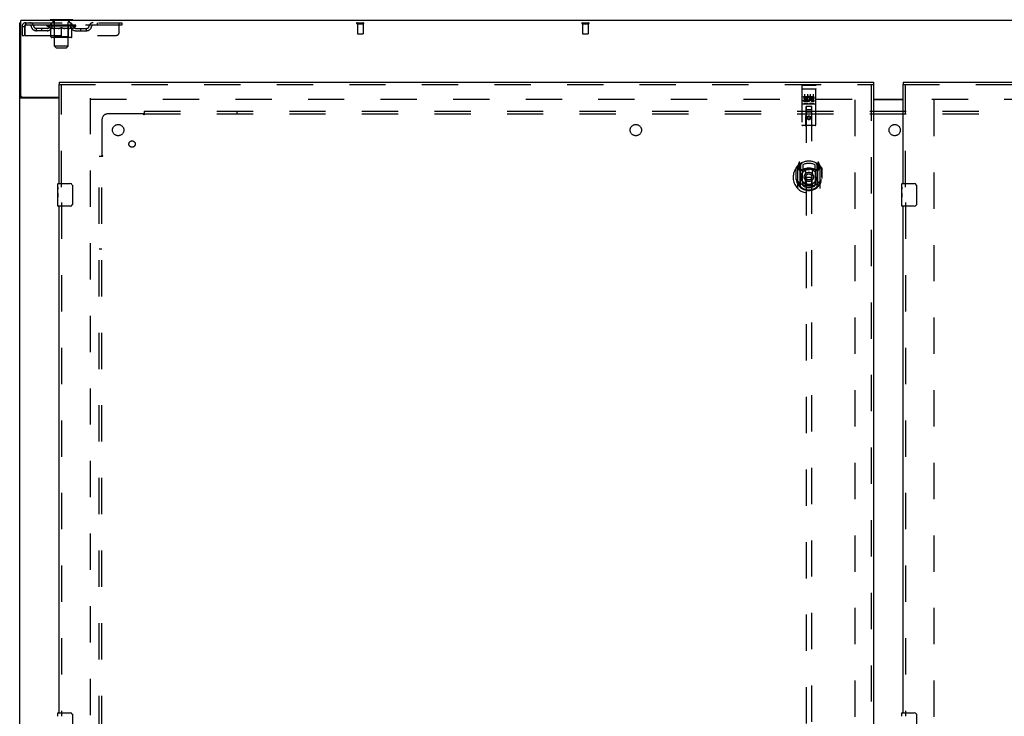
# Model space of a CAD drawing. Header units: inches. Extents: x 0 to 293, y 0 to 190.
# Tile 60 of 68: x 62 to 106, y 109 to 140. Entities that reach past the tile are written whole.
import ezdxf

# ---------------------------------------------------------------- set-up
doc = ezdxf.new("R2010")
doc.units = ezdxf.units.IN
doc.header["$LTSCALE"] = 16.12069
doc.header["$MEASUREMENT"] = 0
doc.linetypes.add('HIDDEN', pattern=[0.2, 0.1, -0.1])
doc.layers.get('0').update_dxf_attribs({"linetype": 'CONTINUOUS'})
for name, color, linetype in [('DEFAULT_2', 8, 'HIDDEN'), ('LEFTHAND_DOOR_ASSEMBLY', 7, 'CONTINUOUS'), ('RIGHTHAND_DOOR_ASSEMBLY', 7, 'CONTINUOUS'), ('SUBPANEL', 7, 'CONTINUOUS')]:
    doc.layers.add(name, color=color, linetype=linetype)

msp = doc.modelspace()

# ---------------------------------------------------------------- linework, layer by layer
at = {"color": 3, "linetype": 'Continuous'}
for p, q in [((62.433, 54.363), (62.433, 140.155)), ((62.485, 136.902), (62.485, 140.259)), ((140.131, 140.259), (62.485, 140.259)), ((64.183, 136.811), (62.474, 136.811)), ((62.545, 136.842), (64.183, 136.842)), ((100.371, 136.759), (101.683, 136.759)), ((100.371, 136.744), (101.683, 136.744))]:
    msp.add_line(p, q, dxfattribs=at)
at = {"color": 7, "linetype": 'Continuous'}
for p, q in [((62.485, 140.155), (62.433, 140.155)), ((63.787, 140.289), (63.787, 140.259)), ((64.787, 140.289), (63.787, 140.289)), ((64.787, 140.289), (64.787, 140.259)), ((62.537, 136.842), (62.433, 136.842))]:
    msp.add_line(p, q, dxfattribs=at)
at = {"color": 3, "linetype": 'Continuous'}
for points in [[(62.453, 136.823), (62.45, 136.825), (62.448, 136.826), (62.445, 136.828), (62.443, 136.829), (62.44, 136.831), (62.438, 136.833), (62.437, 136.834), (62.435, 136.836), (62.434, 136.838), (62.434, 136.839), (62.434, 136.84), (62.433, 136.842)], [(62.474, 136.811), (62.472, 136.813), (62.47, 136.814), (62.468, 136.816), (62.465, 136.817), (62.462, 136.819), (62.459, 136.82), (62.453, 136.823)]]:
    msp.add_lwpolyline(points, dxfattribs=at)
at = {"color": 7, "linetype": 'Continuous'}
for points in [[(62.538, 136.839), (62.538, 136.84), (62.537, 136.842)], [(62.556, 136.811), (62.556, 136.813), (62.556, 136.814), (62.556, 136.816), (62.556, 136.817), (62.555, 136.819), (62.554, 136.821), (62.553, 136.823), (62.552, 136.824), (62.55, 136.826), (62.549, 136.827), (62.547, 136.829), (62.546, 136.83), (62.544, 136.831), (62.542, 136.833), (62.541, 136.834), (62.54, 136.836), (62.539, 136.837), (62.538, 136.839)]]:
    msp.add_lwpolyline(points, dxfattribs=at)
at = {"color": 3, "linetype": 'Continuous'}
msp.add_arc((62.545, 136.902), 0.06, 180, 270, dxfattribs=at)
at = {"layer": 'DEFAULT_2', "color": 8, "linetype": 'HIDDEN'}
for p, q in [((62.537, 139.988), (62.537, 139.593)), ((62.537, 139.988), (62.641, 139.988)), ((62.641, 139.988), (62.641, 139.593)), ((62.671, 139.593), (62.671, 139.988)), ((62.704, 140.155), (62.704, 140.051)), ((62.704, 140.155), (66.975, 140.155)), ((66.975, 140.051), (62.704, 140.051)), ((63.654, 140.004), (63.654, 140.051)), ((63.813, 139.893), (63.654, 140.004)), ((64.921, 140.004), (63.654, 140.004)), ((63.664, 140.045), (63.664, 140.051)), ((63.672, 140.041), (63.672, 140.045)), ((63.672, 140.041), (64.902, 140.041)), ((63.681, 140.041), (63.681, 140.045)), ((63.682, 140.041), (63.682, 140.045)), ((63.692, 140.045), (63.692, 140.051)), ((63.709, 140.041), (63.709, 140.045)), ((63.71, 140.041), (63.71, 140.045)), ((63.739, 140.045), (63.739, 140.051)), ((63.753, 140.041), (63.753, 140.045)), ((63.756, 140.041), (63.756, 140.045)), ((63.96, 140.044), (63.759, 140.044)), ((63.802, 140.045), (63.802, 140.051)), ((63.804, 140.041), (63.804, 140.044)), ((63.804, 140.041), (63.804, 140.044)), ((63.807, 140.041), (63.807, 140.044)), ((63.815, 140.041), (63.815, 140.045)), ((63.815, 140.041), (63.815, 140.044)), ((63.818, 140.041), (63.818, 140.045)), ((63.821, 140.041), (63.821, 140.045)), ((63.826, 140.041), (63.826, 140.044)), ((63.84, 140.041), (63.84, 140.044)), ((63.85, 140.051), (63.85, 140.155)), ((63.858, 140.041), (63.858, 140.044)), ((63.859, 140.041), (63.859, 140.047)), ((63.879, 140.041), (63.879, 140.044)), ((63.88, 140.045), (63.88, 140.051)), ((63.884, 140.289), (63.884, 140.259)), ((63.89, 140.041), (63.89, 140.045)), ((63.894, 140.041), (63.894, 140.045)), ((63.903, 140.041), (63.903, 140.044)), ((63.915, 140.041), (63.915, 140.048)), ((63.922, 140.199), (63.922, 140.279)), ((63.93, 140.041), (63.93, 140.044)), ((63.992, 140.189), (63.932, 140.189)), ((63.933, 140.041), (63.933, 140.044)), ((63.961, 140.041), (63.961, 140.044)), ((64.027, 140.044), (63.966, 140.044)), ((63.971, 140.045), (63.971, 140.051)), ((63.975, 139.533), (63.975, 140.001)), ((63.978, 140.041), (63.978, 140.045)), ((63.982, 140.041), (63.982, 140.045)), ((63.987, 139.108), (63.987, 140.179)), ((63.988, 140.041), (63.988, 140.05)), ((63.992, 140.041), (63.992, 140.044)), ((64.003, 140.041), (64.003, 140.044)), ((64.028, 140.041), (64.028, 140.044)), ((64.102, 140.044), (64.043, 140.044)), ((64.064, 140.041), (64.064, 140.044)), ((64.071, 140.045), (64.071, 140.051)), ((64.075, 140.041), (64.075, 140.045)), ((64.077, 140.041), (64.077, 140.051)), ((64.08, 140.041), (64.08, 140.045)), ((64.087, 140.041), (64.087, 140.045)), ((64.102, 140.041), (64.102, 140.044)), ((64.183, 140.044), (64.128, 140.044)), ((64.142, 140.041), (64.142, 140.044)), ((64.173, 140.044), (64.287, 140.051)), ((64.177, 140.045), (64.177, 140.051)), ((64.178, 140.051), (64.177, 140.051)), ((64.178, 140.045), (64.178, 140.051)), ((64.178, 140.041), (64.178, 140.045)), ((64.182, 140.041), (64.182, 140.045)), ((64.183, 140.041), (64.183, 140.045)), ((64.183, 140.041), (64.183, 140.044)), ((64.267, 140.044), (64.218, 140.044)), ((64.224, 140.041), (64.224, 140.044)), ((64.267, 140.041), (64.267, 140.044)), ((64.285, 140.045), (64.285, 140.045)), ((64.285, 140.041), (64.285, 140.045)), ((64.285, 140.041), (64.285, 140.045)), ((64.287, 140.045), (64.287, 140.051)), ((64.29, 140.041), (64.29, 140.045)), ((64.29, 140.041), (64.29, 140.045)), ((64.29, 140.045), (64.29, 140.045)), ((64.292, 140.044), (64.356, 140.044)), ((64.308, 140.041), (64.308, 140.044)), ((64.324, 140.044), (64.324, 140.049)), ((64.324, 140.049), (64.402, 140.044)), ((64.346, 140.044), (64.346, 140.048)), ((64.351, 140.041), (64.351, 140.044)), ((64.392, 140.041), (64.392, 140.045)), ((64.392, 140.041), (64.392, 140.044)), ((64.392, 140.044), (64.446, 140.044)), ((64.393, 140.041), (64.393, 140.045)), ((64.397, 140.045), (64.397, 140.051)), ((64.397, 140.045), (64.397, 140.051)), ((64.397, 140.051), (64.397, 140.051)), ((64.397, 140.041), (64.397, 140.045)), ((64.433, 140.041), (64.433, 140.044)), ((64.472, 140.041), (64.472, 140.044)), ((64.472, 140.044), (64.532, 140.044)), ((64.488, 140.041), (64.488, 140.045)), ((64.495, 140.041), (64.495, 140.045)), ((64.498, 140.041), (64.498, 140.051)), ((64.5, 140.041), (64.5, 140.045)), ((64.504, 140.045), (64.504, 140.051)), ((64.511, 140.041), (64.511, 140.044)), ((64.547, 140.041), (64.547, 140.044)), ((64.547, 140.044), (64.609, 140.044)), ((64.571, 140.041), (64.571, 140.044)), ((64.582, 140.041), (64.582, 140.044)), ((64.642, 140.189), (64.583, 140.189)), ((64.587, 139.108), (64.587, 140.179)), ((64.587, 140.041), (64.587, 140.05)), ((64.593, 140.041), (64.593, 140.045)), ((64.597, 140.041), (64.597, 140.045)), ((64.6, 139.533), (64.6, 140.001)), ((64.604, 140.045), (64.604, 140.051)), ((64.614, 140.041), (64.614, 140.044)), ((64.614, 140.044), (64.816, 140.044)), ((64.642, 140.041), (64.642, 140.044)), ((64.645, 140.041), (64.645, 140.044)), ((64.652, 140.199), (64.652, 140.279)), ((64.66, 140.041), (64.66, 140.048)), ((64.671, 140.041), (64.671, 140.044)), ((64.681, 140.041), (64.681, 140.045)), ((64.685, 140.041), (64.685, 140.045)), ((64.69, 140.289), (64.69, 140.259)), ((64.694, 140.045), (64.694, 140.051)), ((64.696, 140.041), (64.696, 140.044)), ((64.716, 140.041), (64.716, 140.047)), ((64.717, 140.041), (64.717, 140.044)), ((64.725, 140.051), (64.725, 140.155)), ((64.735, 140.041), (64.735, 140.044)), ((64.749, 140.041), (64.749, 140.044)), ((64.753, 140.041), (64.753, 140.045)), ((64.757, 140.041), (64.757, 140.045)), ((64.76, 140.041), (64.76, 140.045)), ((64.76, 140.041), (64.76, 140.044)), ((64.761, 139.893), (64.921, 140.004)), ((64.767, 140.041), (64.767, 140.044)), ((64.77, 140.041), (64.77, 140.044)), ((64.771, 140.041), (64.771, 140.044)), ((64.773, 140.045), (64.773, 140.051)), ((64.819, 140.041), (64.819, 140.045)), ((64.821, 140.041), (64.821, 140.045)), ((64.836, 140.045), (64.836, 140.051)), ((64.864, 140.041), (64.864, 140.045)), ((64.866, 140.041), (64.866, 140.045)), ((64.882, 140.045), (64.882, 140.051)), ((64.893, 140.041), (64.893, 140.045)), ((64.894, 140.041), (64.894, 140.045)), ((64.902, 140.041), (64.902, 140.045)), ((64.911, 140.045), (64.911, 140.051)), ((64.921, 140.004), (64.921, 140.051)), ((65.875, 140.155), (65.875, 140.051)), ((66.85, 139.718), (66.85, 140.155)), ((66.975, 140.155), (66.975, 140.051)), ((77.423, 140.155), (77.707, 140.155)), ((77.423, 140.112), (77.707, 140.112)), ((77.441, 140.112), (77.441, 139.665)), ((77.689, 140.112), (77.689, 139.665)), ((87.423, 140.155), (87.707, 140.155)), ((87.423, 140.112), (87.707, 140.112)), ((87.441, 140.112), (87.441, 139.665)), ((87.689, 140.112), (87.689, 139.665)), ((62.537, 139.593), (62.641, 139.593)), ((62.671, 139.593), (66.725, 139.593)), ((63.173, 139.8), (63.173, 139.904)), ((63.656, 139.904), (63.173, 139.904)), ((63.656, 139.8), (63.173, 139.8)), ((63.423, 139.8), (63.423, 139.904)), ((63.813, 139.893), (63.824, 139.893)), ((63.824, 139.53), (63.824, 139.936)), ((64.146, 139.893), (63.966, 139.893)), ((64.287, 139.493), (64.287, 139.937)), ((64.609, 139.893), (64.429, 139.893)), ((64.751, 139.53), (64.751, 139.936)), ((64.751, 139.893), (64.761, 139.893)), ((64.919, 139.904), (65.402, 139.904)), ((64.919, 139.8), (65.402, 139.8)), ((65.152, 139.8), (65.152, 139.904)), ((65.402, 139.8), (65.402, 139.904)), ((77.451, 139.655), (77.679, 139.655)), ((87.451, 139.655), (87.679, 139.655)), ((64.714, 139.493), (63.861, 139.493)), ((63.975, 139.533), (63.935, 139.493)), ((64.6, 139.533), (63.975, 139.533)), ((64.6, 139.533), (64.64, 139.493)), ((64.056, 139.039), (63.987, 139.108)), ((64.587, 139.108), (63.987, 139.108)), ((64.056, 139.039), (64.518, 139.039)), ((64.518, 139.039), (64.587, 139.108)), ((65.558, 136.811), (65.558, 57.707)), ((65.572, 136.759), (99.662, 136.759)), ((99.558, 57.738), (99.558, 136.78)), ((102.954, 136.759), (137.044, 136.759)), ((103.058, 57.738), (103.058, 136.78))]:
    msp.add_line(p, q, dxfattribs=at)
for points in [[(62.704, 140.155), (62.702, 140.154), (62.7, 140.151), (62.697, 140.146), (62.695, 140.139), (62.693, 140.13), (62.69, 140.119), (62.688, 140.106), (62.686, 140.092), (62.683, 140.077), (62.681, 140.061), (62.678, 140.043), (62.676, 140.025), (62.674, 140.007), (62.671, 139.988)], [(62.704, 140.051), (62.702, 140.051), (62.7, 140.05), (62.697, 140.048), (62.695, 140.045), (62.693, 140.042), (62.69, 140.037), (62.688, 140.033), (62.686, 140.027), (62.683, 140.022), (62.681, 140.016), (62.678, 140.009), (62.676, 140.002), (62.671, 139.988)], [(63.824, 139.936), (63.85, 139.926), (63.875, 139.917), (63.9, 139.91), (63.925, 139.903), (63.949, 139.897), (63.974, 139.893)], [(63.966, 139.893), (63.943, 139.898), (63.919, 139.903), (63.896, 139.91), (63.872, 139.917), (63.848, 139.926), (63.824, 139.935)], [(64.136, 139.893), (64.161, 139.897), (64.186, 139.903), (64.211, 139.91), (64.236, 139.918), (64.262, 139.927), (64.287, 139.937)], [(64.287, 139.935), (64.263, 139.926), (64.239, 139.917), (64.216, 139.91), (64.192, 139.903), (64.169, 139.897), (64.146, 139.893)], [(64.287, 139.937), (64.313, 139.927), (64.339, 139.918), (64.364, 139.91), (64.389, 139.903), (64.414, 139.897), (64.438, 139.893)], [(64.429, 139.893), (64.405, 139.898), (64.382, 139.903), (64.359, 139.91), (64.335, 139.917), (64.311, 139.926), (64.287, 139.935)], [(64.601, 139.893), (64.626, 139.897), (64.65, 139.903), (64.675, 139.91), (64.7, 139.918), (64.725, 139.926), (64.751, 139.936)], [(64.751, 139.935), (64.726, 139.926), (64.702, 139.917), (64.679, 139.91), (64.655, 139.903), (64.632, 139.898), (64.609, 139.893)]]:
    msp.add_lwpolyline(points, dxfattribs=at)
for centre, radius, start, end in [((62.704, 139.988), 0.167, 90, 180), ((62.704, 139.988), 0.063, 90, 180), ((62.884, 139.988), 0.167, 8.0716, 90), ((62.884, 139.989), 0.0625, 7.9863, 90), ((63.173, 140.029), 0.229, 187.9863, 270), ((63.173, 140.029), 0.125, 188.0716, 270), ((63.656, 140.029), 0.125, 270, 351.9284), ((63.656, 140.029), 0.229, 270, 352.0137), ((63.945, 139.988), 0.167, 90, 171.9284), ((63.794, 140.358), 0.069, 265, 270), ((63.944, 139.989), 0.0625, 90, 172.0137), ((63.912, 140.279), 0.01, 0, 90), ((63.932, 140.199), 0.01, 180, 270), ((63.935, 140.001), 0.0398, 0, 90), ((63.977, 140.179), 0.01, 0, 90), ((64.597, 140.179), 0.01, 90, 180), ((64.64, 140.001), 0.0398, 90, 180), ((64.63, 139.988), 0.167, 8.0716, 90), ((64.63, 139.989), 0.0625, 7.9863, 90), ((64.642, 140.199), 0.01, 270, 360), ((64.662, 140.279), 0.01, 90, 180), ((64.919, 140.029), 0.229, 187.9863, 270), ((64.781, 140.358), 0.069, 270, 275), ((64.919, 140.029), 0.125, 188.0716, 270), ((65.402, 140.029), 0.125, 270, 351.9284), ((65.402, 140.029), 0.229, 270, 352.0137), ((65.691, 139.988), 0.167, 90, 171.9284), ((65.691, 139.989), 0.0625, 90, 172.0137), ((77.423, 140.134), 0.0215, 90, 270), ((77.707, 140.134), 0.0215, 270, 90), ((87.423, 140.134), 0.0215, 90, 270), ((87.707, 140.134), 0.0215, 270, 90), ((66.725, 139.718), 0.125, 270, 360), ((77.451, 139.665), 0.01, 180, 270), ((77.679, 139.665), 0.01, 270, 360), ((87.451, 139.665), 0.01, 180, 270), ((87.679, 139.665), 0.01, 270, 360), ((63.861, 139.53), 0.0371, 180, 270), ((64.714, 139.53), 0.0371, 270, 360)]:
    msp.add_arc(centre, radius, start, end, dxfattribs=at)
for centre, major_axis, ratio, start_param, end_param in [((63.634, 140.039), (0.198, 0), 0.060556, 0.430652, 1.470503), ((64.287, 140.051), (0.633, 0.007), 0.05963, 2.96643, 3.140963), ((64.287, 140.051), (0.633, 0), 0.060556, -3.141593, -2.96706), ((63.634, 140.033), (0.198, 0.002), 0.05963, 1.376596, 1.469874), ((63.61, 140.039), (0.198, 0.002), 0.05963, 0.25549, 1.295341), ((63.678, 140.039), (0.198, -0.002), 0.05963, 0.605815, 1.645666), ((64.287, 140.051), (0.633, 0.013), 0.05688, 2.791345, 2.965878), ((64.287, 140.051), (0.633, -0.007), 0.05963, -2.96643, -2.791898), ((63.678, 140.033), (0.198, 0), 0.060556, 1.551758, 1.645036), ((63.61, 140.033), (0.198, 0.004), 0.05688, 1.20151, 1.294789), ((63.68, 140.035), (0.164, 0.002), 0.05963, 1.065228, 1.614276), ((63.66, 140.035), (0.164, 0.003), 0.05688, 0.890143, 1.43919), ((63.718, 140.035), (0.164, 0), 0.060556, 1.240391, 1.789438), ((63.606, 140.039), (0.198, 0.004), 0.05688, 0.080405, 1.120256), ((63.741, 140.039), (0.198, -0.004), 0.05688, 0.7809, 1.820751), ((64.287, 140.051), (0.633, 0.019), 0.052395, 2.616403, 2.790936), ((64.287, 140.051), (0.633, -0.013), 0.05688, -2.791345, -2.616812), ((63.741, 140.033), (0.198, -0.002), 0.05963, 1.72692, 1.820198), ((63.606, 140.033), (0.198, 0.006), 0.052395, 1.026568, 1.119847), ((63.659, 140.035), (0.164, 0.005), 0.052395, 0.715201, 1.264248), ((63.773, 140.035), (0.164, -0.002), 0.05963, 1.415553, 1.9646), ((63.82, 140.039), (0.198, -0.006), 0.052395, 0.955842, 1.995693), ((64.287, 140.051), (0.633, 0.025), 0.046319, 2.441654, 2.616187), ((63.623, 140.039), (0.198, 0.006), 0.052395, -0.094537, 0.945314), ((64.287, 140.051), (0.633, -0.019), 0.052395, -2.616403, -2.44187), ((63.82, 140.033), (0.198, -0.004), 0.05688, 1.902006, 1.995284), ((63.623, 140.033), (0.198, 0.008), 0.046319, 0.851819, 0.945098), ((63.678, 140.035), (0.164, 0.006), 0.046319, 0.540452, 1.089499), ((63.845, 140.035), (0.164, -0.003), 0.05688, 1.590638, 2.139686), ((63.914, 140.039), (0.198, -0.008), 0.046319, 1.130591, 2.170442), ((64.287, 140.051), (0.633, 0.029), 0.038841, 2.267123, 2.441656), ((64.287, 140.051), (0.633, -0.025), 0.046319, -2.441654, -2.267121), ((63.66, 140.039), (0.198, 0.008), 0.046319, -0.269286, 0.770565), ((63.914, 140.033), (0.198, -0.006), 0.052395, 2.076947, 2.170226), ((63.66, 140.033), (0.198, 0.009), 0.038841, 0.677289, 0.770567), ((63.715, 140.035), (0.164, 0.008), 0.038841, 0.365921, 0.914969), ((63.929, 140.035), (0.164, -0.005), 0.052395, 1.76558, 2.314627), ((64.019, 140.039), (0.198, -0.009), 0.038841, 1.305122, 2.344973), ((64.287, 140.051), (0.633, 0.033), 0.030195, 2.09281, 2.267343), ((63.717, 140.039), (0.198, 0.009), 0.038841, -0.443817, 0.596034), ((64.287, 140.051), (0.633, -0.029), 0.038841, -2.267123, -2.092591), ((64.019, 140.033), (0.198, -0.008), 0.046319, 2.251696, 2.344975), ((63.717, 140.033), (0.198, 0.01), 0.030195, 0.502975, 0.596254), ((63.769, 140.035), (0.164, 0.009), 0.030195, 0.191608, 0.740655), ((64.025, 140.035), (0.164, -0.006), 0.046319, 1.940329, 2.489376), ((63.79, 140.039), (0.198, 0.01), 0.030195, -0.61813, 0.421721), ((64.132, 140.039), (0.198, -0.01), 0.030195, 1.479435, 2.519286), ((64.287, 140.051), (0.633, 0.036), 0.020645, 1.918687, 2.09322), ((64.287, 140.051), (0.633, -0.033), 0.030195, -2.09281, -1.918277), ((64.132, 140.033), (0.198, -0.009), 0.038841, 2.426227, 2.519505), ((63.79, 140.033), (0.198, 0.011), 0.020645, 0.328852, 0.422131), ((63.839, 140.035), (0.164, 0.009), 0.020645, 0.017485, 0.566532), ((64.128, 140.035), (0.164, -0.008), 0.038841, 2.11486, 2.663907), ((63.879, 140.039), (0.198, 0.011), 0.020645, -0.792253, 0.247598), ((64.249, 140.039), (0.198, -0.011), 0.020645, 1.653558, 2.693409), ((64.287, 140.051), (0.633, 0.038), 0.010478, 1.744704, 1.919237), ((64.287, 140.051), (0.633, -0.036), 0.020645, -1.918687, -1.744154), ((64.249, 140.033), (0.198, -0.01), 0.030195, 2.60054, 2.693819), ((63.879, 140.033), (0.198, 0.012), 0.010478, 0.154869, 0.248148), ((63.923, 140.035), (0.164, 0.01), 0.010478, 6.126688, 6.675735), ((64.236, 140.035), (0.164, -0.009), 0.030195, 2.289173, 2.83822), ((63.98, 140.039), (0.198, 0.012), 0.010478, -0.966236, -0.000846), ((64.368, 140.039), (0.198, -0.012), 0.010478, 1.827541, 2.867392), ((64.287, 140.051), (0.633, -0.038), 0.010478, 4.538481, 4.720178), ((64.368, 140.033), (0.198, -0.011), 0.020645, 2.774664, 2.867942), ((64.346, 140.035), (0.164, -0.009), 0.020645, 2.463296, 3.012344), ((64.207, 140.039), (0.198, 0.012), 0.010478, 0.274201, 1.314052), ((64.121, 140.035), (0.164, 0.01), 0.010478, -0.000483, 0.504314), ((64.09, 140.033), (0.198, 0.012), 0.010478, 0.099668, 0.192946), ((64.287, 140.051), (0.633, 0.038), 0.010478, -1.571421, -1.396888), ((64.485, 140.033), (0.198, -0.012), 0.010478, 2.74231, 2.948646), ((64.454, 140.035), (0.164, -0.01), 0.010478, 2.637279, 3.14189), ((64.326, 140.039), (0.198, 0.011), 0.020645, 0.448184, 1.488034), ((64.229, 140.035), (0.164, 0.009), 0.020645, 0.129249, 0.678296), ((64.207, 140.033), (0.198, 0.011), 0.020645, 0.273651, 0.366929), ((64.287, 140.051), (0.633, 0.036), 0.020645, -1.397439, -1.222906), ((64.595, 140.039), (0.198, -0.012), 0.010478, -3.140747, -2.175357), ((64.287, 140.051), (0.633, -0.038), 0.010478, 1.222355, 1.396888), ((64.443, 140.039), (0.198, 0.01), 0.030195, 0.622307, 1.662158), ((64.339, 140.035), (0.164, 0.009), 0.030195, 0.303372, 0.852419), ((64.652, 140.035), (0.164, -0.01), 0.010478, 2.749043, 3.29809), ((64.696, 140.039), (0.198, -0.011), 0.020645, 2.893995, 3.933846), ((64.326, 140.033), (0.198, 0.01), 0.030195, 0.447774, 0.541052), ((64.696, 140.033), (0.198, -0.012), 0.010478, 2.893445, 2.986723), ((64.287, 140.051), (0.633, 0.033), 0.030195, -1.223315, -1.048783), ((64.556, 140.039), (0.198, 0.009), 0.038841, 0.79662, 1.836471), ((64.287, 140.051), (0.633, -0.036), 0.020645, 1.048373, 1.222906), ((64.447, 140.035), (0.164, 0.008), 0.038841, 0.477686, 1.026733), ((64.736, 140.035), (0.164, -0.009), 0.020645, 2.57506, 3.124108), ((64.785, 140.039), (0.198, -0.01), 0.030195, 2.719872, 3.759723), ((64.661, 140.039), (0.198, 0.008), 0.046319, 0.971151, 2.011002), ((64.443, 140.033), (0.198, 0.009), 0.038841, 0.622087, 0.715366), ((64.785, 140.033), (0.198, -0.011), 0.020645, 2.719462, 2.812741), ((64.287, 140.051), (0.633, 0.029), 0.038841, -1.049002, -0.874469), ((64.287, 140.051), (0.633, -0.033), 0.030195, 0.87425, 1.048783), ((64.55, 140.035), (0.164, 0.006), 0.046319, 0.652216, 1.201263), ((64.754, 140.039), (0.198, 0.006), 0.052395, 1.1459, 2.185751), ((64.806, 140.035), (0.164, -0.009), 0.030195, 2.400937, 2.949985), ((64.858, 140.039), (0.198, -0.009), 0.038841, 2.545558, 3.585409), ((64.646, 140.035), (0.164, 0.005), 0.052395, 0.826965, 1.376012), ((64.556, 140.033), (0.198, 0.008), 0.046319, 0.796618, 0.889896), ((64.858, 140.033), (0.198, -0.01), 0.030195, 2.545339, 2.638617), ((64.834, 140.039), (0.198, 0.004), 0.05688, 1.320842, 2.360692), ((64.287, 140.051), (0.633, 0.025), 0.046319, -0.874471, -0.699939), ((64.287, 140.051), (0.633, -0.029), 0.038841, 0.699936, 0.874469), ((64.914, 140.039), (0.198, -0.008), 0.046319, 2.371028, 3.410879), ((64.86, 140.035), (0.164, -0.008), 0.038841, 2.226624, 2.775671), ((64.896, 140.039), (0.198, 0.002), 0.05963, 1.495927, 2.535778), ((64.73, 140.035), (0.164, 0.003), 0.05688, 1.001907, 1.550954), ((64.952, 140.039), (0.198, -0.006), 0.052395, 2.196279, 3.23613), ((64.897, 140.035), (0.164, -0.006), 0.046319, 2.052093, 2.601141), ((64.661, 140.033), (0.198, 0.006), 0.052395, 0.971367, 1.064645), ((64.941, 140.039), (0.198, 0), 0.060556, 1.671089, 2.71094), ((64.914, 140.033), (0.198, -0.009), 0.038841, 2.371026, 2.464304), ((64.969, 140.039), (0.198, -0.004), 0.05688, 2.021337, 3.061188), ((64.287, 140.051), (0.633, 0.019), 0.052395, -0.699723, -0.52519), ((64.965, 140.039), (0.198, -0.002), 0.05963, 1.846251, 2.886102), ((64.287, 140.051), (0.633, -0.025), 0.046319, 0.525406, 0.699939), ((64.801, 140.035), (0.164, 0.002), 0.05963, 1.176993, 1.72604), ((64.916, 140.035), (0.164, -0.005), 0.052395, 1.877344, 2.426392), ((64.857, 140.035), (0.164, 0), 0.060556, 1.352155, 1.901202), ((64.915, 140.035), (0.164, -0.003), 0.05688, 1.702402, 2.25145), ((64.895, 140.035), (0.164, -0.002), 0.05963, 1.527317, 2.076364), ((64.754, 140.033), (0.198, 0.004), 0.05688, 1.146309, 1.239587), ((64.952, 140.033), (0.198, -0.008), 0.046319, 2.196495, 2.289773), ((64.287, 140.051), (0.633, 0.013), 0.05688, -0.524781, -0.350248), ((64.287, 140.051), (0.633, -0.019), 0.052395, 0.350657, 0.52519), ((64.834, 140.033), (0.198, 0.002), 0.05963, 1.321394, 1.414673), ((64.969, 140.033), (0.198, -0.006), 0.052395, 2.021746, 2.115024), ((64.287, 140.051), (0.633, 0.007), 0.05963, -0.349695, -0.175162), ((64.287, 140.051), (0.633, -0.013), 0.05688, 0.175715, 0.350248), ((64.896, 140.033), (0.198, 0), 0.060556, 1.496556, 1.589835), ((64.965, 140.033), (0.198, -0.004), 0.05688, 1.846804, 1.940083), ((64.941, 140.033), (0.198, -0.002), 0.05963, 1.671719, 1.764997), ((64.287, 140.051), (0.633, 0), 0.060556, -0.174533, 0), ((64.287, 140.051), (0.633, -0.007), 0.05963, 0.000629, 0.175162)]:
    msp.add_ellipse(centre, major_axis=major_axis, ratio=ratio, start_param=start_param, end_param=end_param, dxfattribs=at)
at = {"layer": 'LEFTHAND_DOOR_ASSEMBLY', "color": 7, "linetype": 'Continuous'}
for p, q in [((64.183, 137.509), (64.183, 137.405)), ((100.371, 137.509), (100.371, 137.405)), ((64.123, 132.849), (64.123, 132.994)), ((64.138, 133.009), (64.678, 133.009)), ((64.123, 132.591), (64.123, 132.848)), ((64.129, 132.792), (64.123, 132.792)), ((64.123, 132.624), (64.13, 132.624)), ((64.123, 132.024), (64.123, 132.588)), ((64.125, 132.562), (64.123, 132.562)), ((64.13, 132.624), (64.13, 132.761)), ((64.778, 132.909), (64.778, 132.109)), ((64.123, 132.43), (64.129, 132.43)), ((64.123, 132.394), (64.13, 132.394)), ((64.123, 132.331), (64.13, 132.331)), ((64.123, 132.163), (64.13, 132.163)), ((64.13, 132.163), (64.13, 132.394)), ((64.678, 132.009), (64.138, 132.009)), ((64.123, 109.349), (64.123, 109.494)), ((64.138, 109.509), (64.678, 109.509)), ((64.778, 109.409), (64.778, 108.609))]:
    msp.add_line(p, q, dxfattribs=at)
at = {"layer": 'LEFTHAND_DOOR_ASSEMBLY', "color": 3, "linetype": 'Continuous'}
for p, q in [((64.183, 137.509), (100.371, 137.509)), ((64.183, 133.009), (64.183, 137.405)), ((100.371, 137.405), (100.371, 57.113)), ((64.183, 109.509), (64.183, 132.009))]:
    msp.add_line(p, q, dxfattribs=at)
at = {"layer": 'LEFTHAND_DOOR_ASSEMBLY', "color": 8, "linetype": 'HIDDEN'}
for p, q in [((64.183, 137.405), (100.371, 137.405)), ((64.287, 132.854), (64.287, 137.405)), ((97.213, 137.377), (97.778, 137.377)), ((100.267, 137.405), (100.267, 57.113)), ((97.183, 137.347), (97.183, 135.622)), ((97.2, 137.218), (97.199, 137.218)), ((97.201, 137.218), (97.2, 137.218)), ((97.202, 137.218), (97.201, 137.218)), ((97.202, 137.218), (97.202, 137.218)), ((97.203, 137.218), (97.202, 137.218)), ((97.204, 137.218), (97.203, 137.218)), ((97.205, 137.218), (97.204, 137.218)), ((97.206, 137.218), (97.205, 137.218)), ((97.207, 137.219), (97.206, 137.218)), ((97.206, 137.218), (97.206, 137.218)), ((97.208, 137.219), (97.207, 137.219)), ((97.209, 137.219), (97.208, 137.219)), ((97.21, 137.219), (97.209, 137.219)), ((97.21, 137.219), (97.21, 137.219)), ((97.211, 137.219), (97.21, 137.219)), ((97.212, 137.219), (97.211, 137.219)), ((97.213, 137.219), (97.212, 137.219)), ((97.213, 137.219), (97.778, 137.219)), ((97.308, 136.986), (97.308, 136.68)), ((97.433, 136.986), (97.433, 136.68)), ((97.558, 136.986), (97.558, 136.68)), ((97.683, 136.986), (97.683, 136.68)), ((97.778, 137.219), (97.779, 137.219)), ((97.779, 137.219), (97.78, 137.219)), ((97.78, 137.219), (97.781, 137.219)), ((97.781, 137.219), (97.782, 137.219)), ((97.782, 137.219), (97.783, 137.219)), ((97.783, 137.219), (97.783, 137.219)), ((97.783, 137.219), (97.784, 137.219)), ((97.784, 137.219), (97.785, 137.219)), ((97.785, 137.219), (97.786, 137.218)), ((97.786, 137.218), (97.787, 137.218)), ((97.787, 137.218), (97.788, 137.218)), ((97.788, 137.218), (97.788, 137.218)), ((97.788, 137.218), (97.789, 137.218)), ((97.789, 137.218), (97.79, 137.218)), ((97.79, 137.218), (97.791, 137.218)), ((97.791, 137.218), (97.791, 137.218)), ((97.808, 135.622), (97.808, 137.347)), ((97.213, 136.549), (97.778, 136.549)), ((97.264, 136.841), (97.264, 136.884)), ((97.264, 136.884), (97.42, 136.884)), ((97.264, 136.841), (97.378, 136.841)), ((97.264, 136.671), (97.264, 136.713)), ((97.264, 136.713), (97.378, 136.713)), ((97.264, 136.671), (97.42, 136.671)), ((97.285, 136.757), (97.285, 136.799)), ((97.285, 136.799), (97.378, 136.799)), ((97.285, 136.757), (97.378, 136.757)), ((97.457, 136.565), (97.285, 136.565)), ((97.378, 136.799), (97.378, 136.841)), ((97.378, 136.713), (97.378, 136.757)), ((97.42, 136.706), (97.42, 136.884)), ((97.42, 136.706), (97.433, 136.725)), ((97.42, 136.671), (97.42, 136.683)), ((97.424, 136.681), (97.42, 136.683)), ((97.445, 136.836), (97.428, 136.875)), ((97.707, 136.565), (97.535, 136.565)), ((97.576, 136.841), (97.576, 136.884)), ((97.576, 136.884), (97.669, 136.884)), ((97.576, 136.841), (97.669, 136.841)), ((97.636, 136.757), (97.683, 136.757)), ((97.64, 136.798), (97.669, 136.798)), ((97.64, 136.713), (97.733, 136.713)), ((97.64, 136.671), (97.733, 136.671)), ((97.733, 136.671), (97.733, 136.713)), ((97.366, 135.622), (97.369, 136.432)), ((97.623, 136.182), (97.368, 136.182)), ((97.371, 136.432), (97.369, 136.432)), ((97.371, 136.432), (97.371, 99.43)), ((97.621, 136.432), (97.371, 136.432)), ((97.411, 136.307), (97.581, 136.307)), ((97.621, 99.43), (97.621, 136.432)), ((97.622, 136.432), (97.621, 136.432)), ((97.626, 135.622), (97.622, 136.432)), ((97.496, 136.004), (97.433, 135.967)), ((97.433, 135.967), (97.433, 135.895)), ((97.433, 135.967), (97.443, 135.962)), ((97.433, 135.895), (97.443, 135.901)), ((97.433, 135.895), (97.496, 135.859)), ((97.496, 135.992), (97.443, 135.962)), ((97.443, 135.962), (97.443, 135.901)), ((97.443, 135.901), (97.496, 135.871)), ((97.496, 136.004), (97.496, 135.992)), ((97.558, 135.967), (97.496, 136.004)), ((97.548, 135.962), (97.496, 135.992)), ((97.496, 135.871), (97.548, 135.901)), ((97.496, 135.859), (97.558, 135.895)), ((97.496, 135.859), (97.496, 135.871)), ((97.558, 135.967), (97.548, 135.962)), ((97.548, 135.901), (97.548, 135.962)), ((97.558, 135.895), (97.548, 135.901)), ((97.558, 135.895), (97.558, 135.967)), ((97.778, 135.592), (97.213, 135.592)), ((97.071, 133.958), (97, 133.782)), ((97.093, 133.878), (97.092, 133.877)), ((97.092, 133.877), (97.092, 133.877)), ((97.092, 133.877), (97.092, 133.877)), ((97.113, 133.874), (97.099, 133.955)), ((97.113, 132.858), (97.113, 133.874)), ((97.121, 133.827), (97.191, 133.936)), ((97.121, 132.883), (97.121, 133.886)), ((97.123, 133.861), (97.123, 133.654)), ((97.801, 133.936), (97.871, 133.827)), ((97.868, 133.654), (97.868, 133.861)), ((97.871, 132.883), (97.871, 133.886)), ((97.893, 133.955), (97.878, 133.874)), ((97.878, 133.874), (97.878, 132.858)), ((97.9, 133.877), (97.895, 133.88)), ((97.992, 133.782), (97.921, 133.958)), ((96.913, 133.676), (96.913, 133.288)), ((96.921, 133.699), (96.921, 133.241)), ((96.996, 133.771), (96.996, 132.804)), ((97.053, 133.767), (97.053, 133.617)), ((97.121, 133.767), (97.053, 133.767)), ((97.053, 133.617), (97.113, 133.617)), ((97.062, 133.759), (97.091, 133.713)), ((97.213, 133.616), (97.141, 133.616)), ((97.143, 133.634), (97.209, 133.634)), ((97.213, 132.975), (97.213, 133.606)), ((97.221, 133.839), (97.221, 133.586)), ((97.333, 133.632), (97.363, 133.288)), ((97.659, 133.632), (97.628, 133.288)), ((97.771, 133.586), (97.771, 133.839)), ((97.851, 133.616), (97.778, 133.616)), ((97.778, 133.606), (97.778, 132.975)), ((97.783, 133.634), (97.848, 133.634)), ((97.938, 133.767), (97.871, 133.767)), ((97.878, 133.617), (97.938, 133.617)), ((97.901, 133.713), (97.93, 133.759)), ((97.938, 133.617), (97.938, 133.767)), ((97.996, 132.804), (97.996, 133.771)), ((98.071, 133.699), (98.071, 133.241)), ((98.078, 133.288), (98.078, 133.676)), ((96.913, 133.288), (96.928, 133.288)), ((96.921, 133.241), (96.921, 133.238)), ((97.221, 133.025), (97.221, 132.922)), ((97.333, 132.948), (97.363, 133.288)), ((97.363, 133.288), (97.628, 133.288)), ((97.659, 132.948), (97.628, 133.288)), ((97.771, 132.922), (97.771, 133.025)), ((98.078, 133.288), (98.063, 133.288)), ((98.071, 133.241), (98.071, 133.238)), ((64.287, 132.164), (64.287, 109.354))]:
    msp.add_line(p, q, dxfattribs=at)
for points in [[(97.199, 137.218), (97.199, 137.218), (97.199, 137.218), (97.198, 137.218), (97.198, 137.218), (97.197, 137.218), (97.197, 137.217), (97.197, 137.217), (97.196, 137.217), (97.196, 137.217), (97.196, 137.217), (97.195, 137.217), (97.195, 137.217), (97.195, 137.217), (97.194, 137.217), (97.194, 137.217), (97.194, 137.217), (97.193, 137.217), (97.193, 137.217), (97.193, 137.217), (97.193, 137.217), (97.192, 137.217), (97.192, 137.216), (97.192, 137.216), (97.191, 137.216), (97.191, 137.216), (97.191, 137.216), (97.19, 137.216), (97.19, 137.216), (97.19, 137.216), (97.19, 137.216), (97.189, 137.216), (97.189, 137.216), (97.189, 137.216), (97.189, 137.215), (97.188, 137.215), (97.188, 137.215), (97.188, 137.215), (97.188, 137.215), (97.188, 137.215), (97.187, 137.215), (97.187, 137.215), (97.187, 137.215), (97.187, 137.215), (97.187, 137.215), (97.186, 137.214), (97.186, 137.214), (97.186, 137.214), (97.186, 137.214), (97.186, 137.214), (97.186, 137.214), (97.185, 137.214), (97.185, 137.214), (97.185, 137.214), (97.185, 137.214), (97.185, 137.214), (97.185, 137.213), (97.185, 137.213), (97.184, 137.213), (97.184, 137.213), (97.184, 137.213), (97.184, 137.213), (97.184, 137.213), (97.184, 137.213), (97.184, 137.213), (97.184, 137.213), (97.184, 137.212), (97.184, 137.212), (97.184, 137.212), (97.184, 137.212), (97.184, 137.212), (97.184, 137.212), (97.183, 137.212), (97.183, 137.212), (97.183, 137.212), (97.183, 137.211), (97.183, 137.211), (97.183, 137.211)], [(97.791, 137.218), (97.792, 137.218), (97.793, 137.218), (97.793, 137.218), (97.793, 137.218), (97.794, 137.218), (97.794, 137.218), (97.794, 137.218), (97.795, 137.217), (97.795, 137.217), (97.795, 137.217), (97.796, 137.217), (97.796, 137.217), (97.796, 137.217), (97.797, 137.217), (97.797, 137.217), (97.797, 137.217), (97.798, 137.217), (97.798, 137.217), (97.798, 137.217), (97.799, 137.217), (97.799, 137.217), (97.799, 137.217), (97.8, 137.217), (97.8, 137.216), (97.8, 137.216), (97.801, 137.216), (97.801, 137.216), (97.801, 137.216), (97.801, 137.216), (97.802, 137.216), (97.802, 137.216), (97.802, 137.216), (97.802, 137.216), (97.803, 137.216), (97.803, 137.216), (97.803, 137.215), (97.803, 137.215), (97.804, 137.215), (97.804, 137.215), (97.804, 137.215), (97.804, 137.215), (97.804, 137.215), (97.805, 137.215), (97.805, 137.215), (97.805, 137.215), (97.805, 137.215), (97.805, 137.214), (97.806, 137.214), (97.806, 137.214), (97.806, 137.214), (97.806, 137.214), (97.806, 137.214), (97.806, 137.214), (97.807, 137.214), (97.807, 137.214), (97.807, 137.214), (97.807, 137.214), (97.807, 137.213), (97.807, 137.213), (97.807, 137.213), (97.807, 137.213), (97.808, 137.213), (97.808, 137.213), (97.808, 137.213), (97.808, 137.213), (97.808, 137.213), (97.808, 137.213), (97.808, 137.212), (97.808, 137.212), (97.808, 137.212), (97.808, 137.212), (97.808, 137.212), (97.808, 137.212), (97.808, 137.212), (97.808, 137.212), (97.808, 137.212), (97.808, 137.211), (97.808, 137.211), (97.808, 137.211)], [(97.285, 136.565), (97.285, 136.565), (97.285, 136.565), (97.284, 136.565), (97.284, 136.565), (97.284, 136.565), (97.284, 136.565), (97.284, 136.565), (97.283, 136.565), (97.283, 136.565), (97.283, 136.565), (97.283, 136.565), (97.283, 136.565), (97.282, 136.565), (97.282, 136.565), (97.282, 136.565), (97.282, 136.565), (97.282, 136.565), (97.282, 136.565), (97.282, 136.565), (97.281, 136.565), (97.281, 136.565), (97.281, 136.565), (97.281, 136.565), (97.281, 136.565), (97.281, 136.565), (97.281, 136.565), (97.28, 136.565), (97.28, 136.565), (97.28, 136.565), (97.28, 136.565), (97.28, 136.565), (97.28, 136.565), (97.28, 136.565), (97.28, 136.565), (97.279, 136.565), (97.279, 136.565), (97.279, 136.566), (97.279, 136.566), (97.279, 136.566), (97.279, 136.566), (97.279, 136.566), (97.279, 136.566), (97.279, 136.566), (97.279, 136.566), (97.279, 136.566), (97.278, 136.566)], [(97.463, 136.566), (97.463, 136.566), (97.463, 136.566), (97.463, 136.566), (97.463, 136.566), (97.463, 136.566), (97.463, 136.566), (97.463, 136.566), (97.463, 136.566), (97.463, 136.566), (97.462, 136.565), (97.462, 136.565), (97.462, 136.565), (97.462, 136.565), (97.462, 136.565), (97.462, 136.565), (97.462, 136.565), (97.462, 136.565), (97.462, 136.565), (97.461, 136.565), (97.461, 136.565), (97.461, 136.565), (97.461, 136.565), (97.461, 136.565), (97.461, 136.565), (97.461, 136.565), (97.46, 136.565), (97.46, 136.565), (97.46, 136.565), (97.46, 136.565), (97.46, 136.565), (97.46, 136.565), (97.46, 136.565), (97.459, 136.565), (97.459, 136.565), (97.459, 136.565), (97.459, 136.565), (97.459, 136.565), (97.458, 136.565), (97.458, 136.565), (97.458, 136.565), (97.458, 136.565), (97.458, 136.565), (97.457, 136.565), (97.457, 136.565), (97.457, 136.565)], [(97.535, 136.565), (97.535, 136.565), (97.535, 136.565), (97.534, 136.565), (97.534, 136.565), (97.534, 136.565), (97.534, 136.565), (97.534, 136.565), (97.533, 136.565), (97.533, 136.565), (97.533, 136.565), (97.533, 136.565), (97.533, 136.565), (97.533, 136.565), (97.532, 136.565), (97.532, 136.565), (97.532, 136.565), (97.532, 136.565), (97.532, 136.565), (97.532, 136.565), (97.531, 136.565), (97.531, 136.565), (97.531, 136.565), (97.531, 136.565), (97.531, 136.565), (97.531, 136.565), (97.531, 136.565), (97.53, 136.565), (97.53, 136.565), (97.53, 136.565), (97.53, 136.565), (97.53, 136.565), (97.53, 136.565), (97.53, 136.565), (97.53, 136.565), (97.529, 136.565), (97.529, 136.565), (97.529, 136.566), (97.529, 136.566), (97.529, 136.566), (97.529, 136.566), (97.529, 136.566), (97.529, 136.566), (97.529, 136.566), (97.529, 136.566), (97.529, 136.566), (97.528, 136.566)], [(97.713, 136.566), (97.713, 136.566), (97.713, 136.566), (97.713, 136.566), (97.713, 136.566), (97.713, 136.566), (97.713, 136.566), (97.713, 136.566), (97.713, 136.566), (97.713, 136.566), (97.712, 136.565), (97.712, 136.565), (97.712, 136.565), (97.712, 136.565), (97.712, 136.565), (97.712, 136.565), (97.712, 136.565), (97.712, 136.565), (97.712, 136.565), (97.711, 136.565), (97.711, 136.565), (97.711, 136.565), (97.711, 136.565), (97.711, 136.565), (97.711, 136.565), (97.711, 136.565), (97.71, 136.565), (97.71, 136.565), (97.71, 136.565), (97.71, 136.565), (97.71, 136.565), (97.71, 136.565), (97.71, 136.565), (97.709, 136.565), (97.709, 136.565), (97.709, 136.565), (97.709, 136.565), (97.709, 136.565), (97.708, 136.565), (97.708, 136.565), (97.708, 136.565), (97.708, 136.565), (97.708, 136.565), (97.707, 136.565), (97.707, 136.565), (97.707, 136.565)], [(96.963, 133.174), (96.967, 133.169), (96.97, 133.164), (96.973, 133.159), (96.975, 133.155), (96.978, 133.15), (96.981, 133.146), (96.984, 133.142), (96.986, 133.138), (96.989, 133.134), (96.991, 133.131), (96.994, 133.127), (96.996, 133.124), (96.998, 133.121), (97.001, 133.117), (97.003, 133.115), (97.005, 133.112), (97.007, 133.109), (97.01, 133.106), (97.012, 133.104), (97.014, 133.101), (97.016, 133.099), (97.018, 133.097), (97.02, 133.094), (97.021, 133.092), (97.023, 133.09), (97.025, 133.088), (97.027, 133.086), (97.029, 133.085), (97.03, 133.083), (97.032, 133.081), (97.034, 133.08), (97.035, 133.078), (97.037, 133.077), (97.039, 133.075), (97.04, 133.074), (97.042, 133.073)], [(97.95, 133.073), (97.952, 133.074), (97.953, 133.075), (97.955, 133.077), (97.956, 133.078), (97.958, 133.08), (97.96, 133.081), (97.961, 133.083), (97.963, 133.085), (97.965, 133.086), (97.967, 133.088), (97.969, 133.09), (97.97, 133.092), (97.972, 133.094), (97.974, 133.097), (97.976, 133.099), (97.978, 133.101), (97.98, 133.104), (97.982, 133.106), (97.984, 133.109), (97.987, 133.112), (97.989, 133.114), (97.991, 133.117), (97.993, 133.121), (97.996, 133.124), (97.998, 133.127), (98.001, 133.131), (98.003, 133.134), (98.006, 133.138), (98.008, 133.142), (98.011, 133.146), (98.014, 133.15), (98.016, 133.155), (98.019, 133.159), (98.022, 133.164), (98.025, 133.169), (98.028, 133.174)], [(97.684, 132.931), (97.678, 132.929), (97.673, 132.928), (97.668, 132.927), (97.662, 132.925), (97.657, 132.924), (97.651, 132.923), (97.646, 132.921), (97.64, 132.92), (97.635, 132.919), (97.629, 132.918), (97.624, 132.917), (97.618, 132.916), (97.613, 132.915), (97.607, 132.914), (97.602, 132.913), (97.596, 132.912), (97.591, 132.912), (97.585, 132.911), (97.58, 132.91), (97.574, 132.91), (97.569, 132.909), (97.563, 132.908), (97.557, 132.908), (97.552, 132.907), (97.546, 132.907), (97.541, 132.907), (97.535, 132.906), (97.529, 132.906), (97.524, 132.906), (97.518, 132.906), (97.513, 132.905), (97.507, 132.905), (97.502, 132.905), (97.496, 132.905), (97.49, 132.905), (97.485, 132.905), (97.479, 132.905), (97.474, 132.906), (97.468, 132.906), (97.462, 132.906), (97.457, 132.906), (97.451, 132.907), (97.446, 132.907), (97.44, 132.907), (97.434, 132.908), (97.429, 132.908), (97.423, 132.909), (97.418, 132.91), (97.412, 132.91), (97.407, 132.911), (97.401, 132.912), (97.396, 132.912), (97.39, 132.913), (97.384, 132.914), (97.379, 132.915), (97.373, 132.916), (97.368, 132.917), (97.362, 132.918), (97.357, 132.919), (97.351, 132.92), (97.346, 132.921), (97.341, 132.923), (97.335, 132.924), (97.33, 132.925), (97.324, 132.927), (97.319, 132.928), (97.313, 132.929), (97.308, 132.931)]]:
    msp.add_lwpolyline(points, dxfattribs=at)
at = {"layer": 'LEFTHAND_DOOR_ASSEMBLY', "color": 7, "linetype": 'Continuous'}
for points in [[(64.123, 132.849), (64.124, 132.845), (64.124, 132.84), (64.125, 132.835), (64.126, 132.822)], [(64.123, 132.591), (64.124, 132.583), (64.124, 132.574), (64.125, 132.564)], [(64.125, 132.564), (64.128, 132.53), (64.129, 132.518), (64.129, 132.505), (64.13, 132.493), (64.13, 132.48), (64.13, 132.467), (64.13, 132.454), (64.13, 132.442), (64.129, 132.429), (64.129, 132.417), (64.128, 132.405)], [(64.126, 132.822), (64.127, 132.814), (64.128, 132.806), (64.129, 132.797)], [(64.129, 132.797), (64.129, 132.788), (64.13, 132.779), (64.13, 132.77), (64.13, 132.761)], [(64.772, 132.945), (64.774, 132.94), (64.775, 132.934), (64.777, 132.928), (64.778, 132.922), (64.778, 132.915), (64.778, 132.909)], [(64.778, 132.109), (64.778, 132.103), (64.778, 132.097), (64.777, 132.091), (64.775, 132.085), (64.774, 132.079), (64.772, 132.073)], [(64.772, 109.445), (64.774, 109.44), (64.775, 109.434), (64.777, 109.428), (64.778, 109.422), (64.778, 109.415), (64.778, 109.409)]]:
    msp.add_lwpolyline(points, dxfattribs=at)
at = {"layer": 'LEFTHAND_DOOR_ASSEMBLY', "color": 8, "linetype": 'HIDDEN'}
for centre, radius in [((97.496, 135.932), 0.085), ((97.496, 135.932), 0.0845), ((97.496, 133.306), 0.35), ((97.496, 133.306), 0.335), ((97.496, 133.306), 0.205), ((97.496, 133.306), 0.133)]:
    msp.add_circle(centre, radius, dxfattribs=at)
for centre, radius, start, end in [((97.213, 137.347), 0.03, 90, 180), ((97.778, 137.347), 0.03, 0, 90), ((97.213, 136.519), 0.03, 90, 180), ((97.47, 136.777), 0.107, 244.2636, 113.4027), ((97.47, 136.777), 0.0639, 234.8895, 113.4026), ((97.64, 136.734), 0.0635, 90, 270), ((97.64, 136.735), 0.0219, 100.307, 270), ((97.669, 136.82), 0.0644, 282.2995, 90.0775), ((97.669, 136.82), 0.0219, 269.9011, 90), ((97.778, 136.519), 0.03, 0, 90), ((97.411, 136.392), 0.04, 90, 180), ((97.411, 136.347), 0.04, 180, 270), ((97.581, 136.392), 0.04, 0, 90), ((97.581, 136.347), 0.04, 270, 360), ((97.213, 135.622), 0.03, 180, 270), ((97.336, 135.622), 0.03, 270, 360), ((97.656, 135.622), 0.03, 180, 270), ((97.778, 135.622), 0.03, 270, 360), ((97.496, 133.306), 0.7, 35.2961, 144.7039), ((97.084, 133.952), 0.015, 10, 158.1959), ((97.101, 133.841), 0.02, 0, 125.5126), ((97.103, 133.861), 0.02, 0, 125.2543), ((97.141, 133.886), 0.02, 121.4688, 179.9992), ((97.496, 133.306), 0.6, 62.7204, 117.2796), ((97.851, 133.886), 0.02, 0, 58.5295), ((97.888, 133.861), 0.02, 54.7457, 180), ((97.891, 133.841), 0.02, 54.4874, 180), ((97.907, 133.952), 0.015, 21.8041, 170), ((97.496, 133.288), 0.7, 125.5126, 54.4874), ((96.941, 133.699), 0.02, 144.7039, 180), ((97.011, 133.771), 0.015, 135.0748, 180), ((97.066, 133.762), 0.005, 90, 212.6792), ((97.496, 132.975), 0.7, 53.2319, 126.7681), ((96.933, 133.612), 0.188, 0, 32.6792), ((97.141, 133.636), 0.02, 180, 270), ((97.143, 133.654), 0.02, 180, 270), ((97.209, 133.654), 0.02, 270, 293.464), ((97.228, 133.606), 0.015, 112.9863, 180), ((97.496, 132.993), 0.7, 66.536, 113.464), ((97.251, 133.586), 0.03, 180, 311.1261), ((97.496, 133.306), 0.343, 48.8739, 131.1261), ((97.313, 133.63), 0.02, 5.0796, 105.6131), ((97.679, 133.63), 0.02, 74.3869, 174.9204), ((97.741, 133.586), 0.03, 228.8739, 360), ((97.763, 133.606), 0.015, 0, 67.0137), ((97.783, 133.654), 0.02, 246.536, 270), ((97.848, 133.654), 0.02, 270, 360), ((97.851, 133.636), 0.02, 270, 360), ((98.059, 133.612), 0.188, 147.3208, 180), ((97.926, 133.762), 0.005, 327.3208, 90), ((97.981, 133.771), 0.015, 0, 44.9252), ((98.051, 133.699), 0.02, 0, 35.2961), ((97.496, 133.29), 0.583, 180.2464, 359.7536), ((96.941, 133.241), 0.02, 180, 187.6622), ((97.496, 133.316), 0.58, 187.6622, 352.3378), ((97.496, 133.605), 0.7, 229.529, 310.471), ((97.251, 133.025), 0.03, 48.8739, 180), ((97.496, 133.306), 0.343, 228.8739, 311.1261), ((97.741, 133.025), 0.03, 0, 131.1261), ((98.051, 133.241), 0.02, 352.3378, 360), ((97.011, 132.804), 0.015, 180, 224.9252), ((97.128, 132.858), 0.015, 180, 229.6413), ((97.141, 132.883), 0.02, 180, 230.6594), ((97.228, 132.975), 0.015, 180, 247.0137), ((97.496, 133.316), 0.48, 235.0461, 304.9539), ((97.313, 132.95), 0.02, 254.4248, 354.9204), ((97.678, 132.95), 0.02, 185.0796, 285.5752), ((97.763, 132.975), 0.015, 292.9863, 360), ((97.851, 132.883), 0.02, 309.3378, 359.9984), ((97.863, 132.858), 0.015, 310.3587, 360), ((97.981, 132.804), 0.015, 315.0748, 360)]:
    msp.add_arc(centre, radius, start, end, dxfattribs=at)
at = {"layer": 'LEFTHAND_DOOR_ASSEMBLY', "color": 7, "linetype": 'Continuous'}
for centre, radius, start, end in [((64.138, 132.994), 0.015, 90, 180), ((64.678, 132.909), 0.1, 21.1999, 90), ((64.138, 132.024), 0.015, 180, 270), ((64.678, 132.109), 0.1, 270, 338.7946), ((64.138, 109.494), 0.015, 90, 180), ((64.678, 109.409), 0.1, 21.1999, 90)]:
    msp.add_arc(centre, radius, start, end, dxfattribs=at)
msp.add_ellipse((64.386, 132.425), major_axis=(0.263, 0), ratio=0.432808, start_param=3.141593, end_param=3.321581, dxfattribs=at)
at = {"layer": 'RIGHTHAND_DOOR_ASSEMBLY', "color": 7, "linetype": 'Continuous'}
for p, q in [((101.683, 137.509), (101.683, 137.405)), ((101.623, 132.849), (101.623, 132.994)), ((101.638, 133.009), (102.178, 133.009)), ((101.623, 132.591), (101.623, 132.848)), ((101.629, 132.792), (101.623, 132.792)), ((101.623, 132.624), (101.63, 132.624)), ((101.623, 132.024), (101.623, 132.588)), ((101.625, 132.562), (101.623, 132.562)), ((101.63, 132.624), (101.63, 132.761)), ((102.278, 132.909), (102.278, 132.109)), ((101.623, 132.43), (101.629, 132.43)), ((101.623, 132.394), (101.63, 132.394)), ((101.623, 132.331), (101.63, 132.331)), ((101.623, 132.163), (101.63, 132.163)), ((101.63, 132.163), (101.63, 132.394)), ((102.178, 132.009), (101.638, 132.009)), ((101.623, 109.349), (101.623, 109.494)), ((101.638, 109.509), (102.178, 109.509)), ((102.278, 109.409), (102.278, 108.609))]:
    msp.add_line(p, q, dxfattribs=at)
at = {"layer": 'RIGHTHAND_DOOR_ASSEMBLY', "color": 3, "linetype": 'Continuous'}
for p, q in [((101.683, 137.509), (137.871, 137.509)), ((101.683, 133.009), (101.683, 137.405)), ((101.683, 109.509), (101.683, 132.009))]:
    msp.add_line(p, q, dxfattribs=at)
at = {"layer": 'RIGHTHAND_DOOR_ASSEMBLY', "color": 8, "linetype": 'HIDDEN'}
for p, q in [((101.683, 137.405), (137.871, 137.405)), ((101.787, 132.854), (101.787, 137.405)), ((101.787, 132.164), (101.787, 109.354))]:
    msp.add_line(p, q, dxfattribs=at)
at = {"layer": 'RIGHTHAND_DOOR_ASSEMBLY', "color": 7, "linetype": 'Continuous'}
for points in [[(101.623, 132.849), (101.624, 132.845), (101.624, 132.84), (101.625, 132.835), (101.625, 132.829), (101.626, 132.822), (101.627, 132.814), (101.628, 132.806), (101.629, 132.797)], [(101.623, 132.591), (101.624, 132.583), (101.624, 132.574), (101.625, 132.564)], [(101.625, 132.564), (101.628, 132.53), (101.629, 132.518), (101.629, 132.505), (101.63, 132.493), (101.63, 132.48), (101.63, 132.467), (101.63, 132.454), (101.63, 132.442), (101.629, 132.429), (101.629, 132.417), (101.628, 132.405)], [(101.629, 132.797), (101.629, 132.788), (101.63, 132.779), (101.63, 132.77), (101.63, 132.761)], [(102.272, 132.945), (102.274, 132.94), (102.275, 132.934), (102.277, 132.928), (102.278, 132.922), (102.278, 132.915), (102.278, 132.909)], [(102.278, 132.109), (102.278, 132.103), (102.278, 132.097), (102.277, 132.091), (102.275, 132.085), (102.274, 132.079), (102.272, 132.073)], [(102.272, 109.445), (102.274, 109.44), (102.275, 109.434), (102.277, 109.428), (102.278, 109.422), (102.278, 109.415), (102.278, 109.409)]]:
    msp.add_lwpolyline(points, dxfattribs=at)
for centre, radius, start, end in [((101.638, 132.994), 0.015, 90, 180), ((102.178, 132.909), 0.1, 21.1999, 90), ((101.638, 132.024), 0.015, 180, 270), ((102.178, 132.109), 0.1, 270, 338.7946), ((101.638, 109.494), 0.015, 90, 180), ((102.178, 109.409), 0.1, 21.1999, 90)]:
    msp.add_arc(centre, radius, start, end, dxfattribs=at)
msp.add_ellipse((101.886, 132.425), major_axis=(0.263, 0), ratio=0.432808, start_param=-3.141593, end_param=-2.961605, dxfattribs=at)
at = {"layer": 'SUBPANEL', "color": 8, "linetype": 'HIDDEN'}
for p, q in [((67.929, 136.103), (66.34, 136.103)), ((67.948, 136.122), (67.94, 136.115)), ((67.965, 136.228), (67.965, 136.141)), ((67.965, 136.228), (134.652, 136.228)), ((67.965, 136.141), (67.965, 136.062)), ((67.965, 136.103), (134.652, 136.103)), ((72.09, 136.103), (72.09, 136.228)), ((66.09, 135.853), (66.09, 134.263)), ((65.965, 60.29), (65.965, 134.228)), ((65.965, 134.228), (66.051, 134.228)), ((66.051, 134.228), (66.131, 134.228)), ((66.09, 60.29), (66.09, 134.228)), ((66.09, 130.103), (65.965, 130.103))]:
    msp.add_line(p, q, dxfattribs=at)
for points in [[(67.94, 136.115), (67.938, 136.113), (67.936, 136.11), (67.934, 136.108), (67.933, 136.106), (67.931, 136.105), (67.929, 136.103)], [(67.939, 136.089), (67.937, 136.092), (67.936, 136.094), (67.934, 136.097), (67.932, 136.099), (67.931, 136.101), (67.929, 136.103)], [(67.965, 136.062), (67.963, 136.063), (67.961, 136.064), (67.959, 136.065), (67.957, 136.066), (67.956, 136.067), (67.954, 136.068), (67.952, 136.07), (67.951, 136.072), (67.949, 136.073), (67.948, 136.075), (67.946, 136.077), (67.945, 136.08), (67.943, 136.082), (67.942, 136.084), (67.939, 136.089)], [(67.965, 136.141), (67.963, 136.139), (67.961, 136.137), (67.959, 136.134), (67.958, 136.132), (67.956, 136.13), (67.954, 136.128), (67.953, 136.127), (67.951, 136.125), (67.949, 136.123), (67.948, 136.122)], [(66.051, 134.228), (66.054, 134.23), (66.056, 134.231), (66.058, 134.233), (66.06, 134.235), (66.062, 134.237), (66.064, 134.238), (66.066, 134.24), (66.068, 134.242), (66.069, 134.243), (66.071, 134.245), (66.076, 134.25)], [(66.076, 134.25), (66.078, 134.252), (66.08, 134.254), (66.082, 134.256), (66.084, 134.258), (66.086, 134.26), (66.088, 134.262), (66.09, 134.263)], [(66.108, 134.251), (66.103, 134.254), (66.101, 134.255), (66.098, 134.257), (66.096, 134.259), (66.094, 134.26), (66.092, 134.262), (66.09, 134.263)], [(66.131, 134.228), (66.13, 134.23), (66.129, 134.232), (66.128, 134.234), (66.127, 134.235), (66.126, 134.237), (66.124, 134.239), (66.123, 134.24), (66.121, 134.242), (66.119, 134.244), (66.117, 134.245), (66.115, 134.246), (66.113, 134.248), (66.111, 134.249), (66.108, 134.251)]]:
    msp.add_lwpolyline(points, dxfattribs=at)
for centre, radius in [((66.808, 135.384), 0.25), ((89.808, 135.384), 0.25), ((101.308, 135.384), 0.25), ((67.427, 134.765), 0.141)]:
    msp.add_circle(centre, radius, dxfattribs=at)
msp.add_arc((66.34, 135.853), 0.25, 90, 180, dxfattribs=at)

doc.saveas('drawing.dxf')
